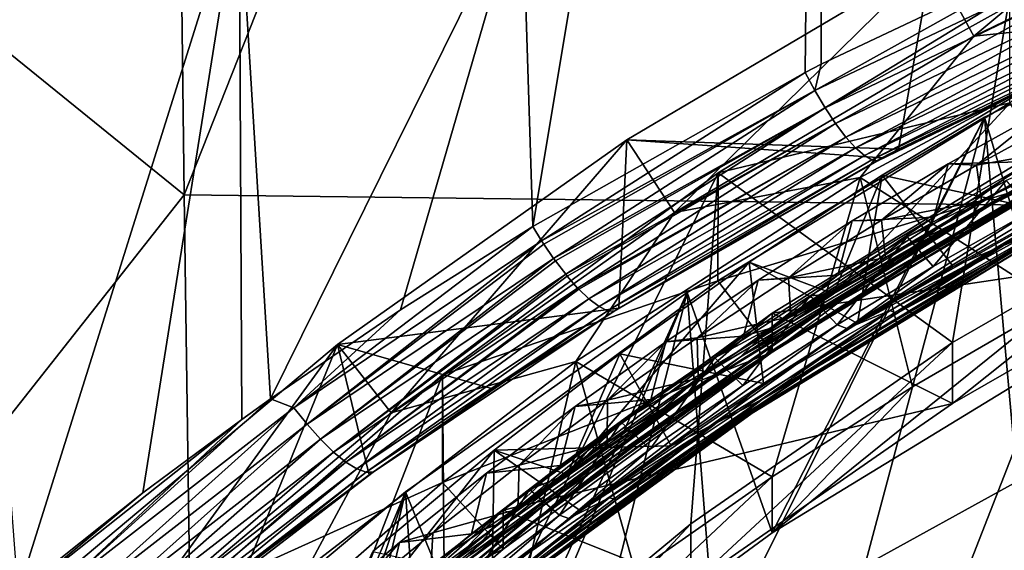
# Model space of a CAD drawing. Header units: metres. Extents: x -22 to 72, y -237 to 23.
# Tile 71 of 256: x -8.43 to -5.62, y -209.64 to -208.13. Entities that reach past the tile are written whole.
import ezdxf

# ---------------------------------------------------------------- set-up
doc = ezdxf.new("R2010")
doc.units = ezdxf.units.M
doc.layers.add('solid_509588_MEDIA_SW0001', color=7, linetype='CONTINUOUS')

msp = doc.modelspace()

# ---------------------------------------------------------------- linework, layer by layer
at = {"layer": 'solid_509588_MEDIA_SW0001'}
for points in [[(-8.040321, -202.085114, 291.119354), (-10.592495, -206.496002, 290.881653), (-7.960845, -208.62738, 291.128113)], [(-8.040321, -202.085114, 291.119354), (-7.960845, -208.62738, 291.128113), (-5.380874, -202.106857, 291.296936)], [(-7.960845, -208.62738, 291.128113), (-5.324293, -208.660095, 291.302521), (-5.380874, -202.106857, 291.296936)], [(-6.96783, -208.71727, 266.523254), (-6.997584, -207.758209, 266.480621), (-6.146535, -203.800522, 266.063995)], [(-6.19135, -208.278656, 266.294495), (-6.96783, -208.71727, 266.523254), (-6.146535, -203.800522, 266.063995)], [(-6.146092, -208.255249, 266.281982), (-6.19135, -208.278656, 266.294495), (-6.146535, -203.800522, 266.063995)], [(-5.375336, -207.890732, 266.083618), (-6.146092, -208.255249, 266.281982), (-6.146535, -203.800522, 266.063995)], [(-7.960845, -208.62738, 291.128113), (-10.592495, -206.496002, 290.881653), (-10.513778, -211.863831, 290.889801)], [(-5.710917, -208.175079, 270.108734), (-5.830291, -207.957535, 270.078156), (-4.92114, -207.517395, 270.016296)], [(-4.820611, -207.744049, 270.048157), (-5.710917, -208.175079, 270.108734), (-4.92114, -207.517395, 270.016296)], [(-5.18444, -208.121063, 270.323578), (-5.710917, -208.175079, 270.108734), (-4.820611, -207.744049, 270.048157)], [(-8.433928, -209.759018, 267.053864), (-8.588158, -207.752792, 267.006866), (-7.80412, -207.75296, 266.727295)], [(-8.07857, -209.476761, 266.911682), (-8.433928, -209.759018, 267.053864), (-7.80412, -207.75296, 266.727295)], [(-7.796832, -209.267365, 266.805176), (-8.07857, -209.476761, 266.911682), (-7.80412, -207.75296, 266.727295)], [(-7.71468, -209.208572, 266.775146), (-7.80412, -207.75296, 266.727295), (-6.997584, -207.758209, 266.480621)], [(-7.71468, -209.208572, 266.775146), (-7.796832, -209.267365, 266.805176), (-7.80412, -207.75296, 266.727295)], [(-7.344395, -208.955521, 266.645508), (-7.71468, -209.208572, 266.775146), (-6.997584, -207.758209, 266.480621)], [(-7.344395, -208.955521, 266.645508), (-6.997584, -207.758209, 266.480621), (-6.96783, -208.71727, 266.523254)], [(-6.164006, -208.330475, 266.296387), (-6.146092, -208.255249, 266.281982), (-5.375336, -207.890732, 266.083618)], [(-6.164006, -208.330475, 266.296387), (-5.375336, -207.890732, 266.083618), (-5.352096, -207.943512, 266.087097)], [(-6.134653, -208.379593, 266.309235), (-6.164006, -208.330475, 266.296387), (-5.352096, -207.943512, 266.087097)], [(-6.134653, -208.379593, 266.309235), (-5.352096, -207.943512, 266.087097), (-5.326786, -207.993561, 266.101196)], [(-5.830291, -207.957535, 270.078156), (-6.699725, -208.470581, 270.150269), (-5.925547, -208.497787, 266.608398)], [(-6.563445, -208.678116, 270.179413), (-6.699725, -208.470581, 270.150269), (-5.830291, -207.957535, 270.078156)], [(-5.710917, -208.175079, 270.108734), (-6.563445, -208.678116, 270.179413), (-5.830291, -207.957535, 270.078156)], [(-5.830291, -207.957535, 270.078156), (-5.925547, -208.497787, 266.608398), (-5.184872, -208.144241, 266.414185)], [(-5.830291, -207.957535, 270.078156), (-5.184872, -208.144241, 266.414185), (-5.104138, -208.109253, 266.394684)], [(-6.104709, -208.424271, 266.332642), (-6.134653, -208.379593, 266.309235), (-5.326786, -207.993561, 266.101196)], [(-6.104709, -208.424271, 266.332642), (-5.326786, -207.993561, 266.101196), (-5.300946, -208.039215, 266.125519)], [(-4.794238, -207.976868, 268.818573), (-5.587245, -209.444214, 261.132172), (-5.680321, -208.405823, 268.878876)], [(-5.474375, -209.096054, 268.975861), (-4.794238, -207.976868, 268.818573), (-5.680321, -208.405823, 268.878876)], [(-6.075321, -208.462784, 266.365692), (-6.104709, -208.424271, 266.332642), (-5.300946, -208.039215, 266.125519)], [(-6.075321, -208.462784, 266.365692), (-5.300946, -208.039215, 266.125519), (-5.275535, -208.078781, 266.15918)], [(-5.771041, -209.048035, 274.775635), (-6.439624, -208.564835, 274.707733), (-5.608309, -208.057938, 274.636475)], [(-5.608492, -208.365448, 272.449219), (-5.608309, -208.057938, 274.636475), (-6.439624, -208.564835, 274.707733)], [(-6.04761, -208.493668, 266.407166), (-6.075321, -208.462784, 266.365692), (-5.275535, -208.078781, 266.15918)], [(-6.04761, -208.493668, 266.407166), (-5.275535, -208.078781, 266.15918), (-5.251497, -208.110794, 266.200928)], [(-4.983592, -208.595627, 274.712067), (-5.771041, -209.048035, 274.775635), (-5.608309, -208.057938, 274.636475)], [(-6.022637, -208.515732, 266.455414), (-6.04761, -208.493668, 266.407166), (-5.251497, -208.110794, 266.200928)], [(-6.022637, -208.515732, 266.455414), (-5.251497, -208.110794, 266.200928), (-5.229726, -208.134048, 266.249176)], [(-5.18444, -208.121063, 270.323578), (-6.03503, -208.577728, 270.387756), (-5.710917, -208.175079, 270.108734)], [(-5.474372, -208.935974, 270.114685), (-6.03503, -208.577728, 270.387756), (-5.18444, -208.121063, 270.323578)], [(-6.001355, -208.528152, 266.508636), (-6.022637, -208.515732, 266.455414), (-5.229726, -208.134048, 266.249176)], [(-6.001355, -208.528152, 266.508636), (-5.229726, -208.134048, 266.249176), (-5.21103, -208.147705, 266.302185)], [(-5.984579, -208.530441, 266.564789), (-6.001355, -208.528152, 266.508636), (-5.21103, -208.147705, 266.302185)], [(-5.984579, -208.530441, 266.564789), (-5.184872, -208.144241, 266.414185), (-5.925547, -208.497787, 266.608398)], [(-5.984579, -208.530441, 266.564789), (-5.196105, -208.15123, 266.357941), (-5.184872, -208.144241, 266.414185)], [(-5.984579, -208.530441, 266.564789), (-5.21103, -208.147705, 266.302185), (-5.196105, -208.15123, 266.357941)], [(-6.03503, -208.577728, 270.387756), (-6.563445, -208.678116, 270.179413), (-5.710917, -208.175079, 270.108734)], [(-5.714864, -208.682434, 271.668976), (-4.862457, -208.240631, 271.59256), (-5.688655, -208.644836, 271.647095)], [(-5.318483, -208.48381, 271.655334), (-4.862457, -208.240631, 271.59256), (-5.714864, -208.682434, 271.668976)], [(-4.862457, -208.240631, 271.59256), (-5.410238, -208.49176, 271.62085), (-5.688655, -208.644836, 271.647095)], [(-6.942321, -208.75885, 266.522491), (-6.96783, -208.71727, 266.523254), (-6.19135, -208.278656, 266.294495)], [(-6.942321, -208.75885, 266.522491), (-6.19135, -208.278656, 266.294495), (-6.164006, -208.330475, 266.296387)], [(-6.164006, -208.330475, 266.296387), (-6.19135, -208.278656, 266.294495), (-6.146092, -208.255249, 266.281982)], [(-5.737516, -208.726974, 271.721436), (-4.888941, -208.282883, 271.644714), (-5.318483, -208.48381, 271.655334)], [(-5.447098, -208.570572, 271.721436), (-4.888941, -208.282883, 271.644714), (-5.737516, -208.726974, 271.721436)], [(-6.936472, -208.767868, 266.523376), (-6.942321, -208.75885, 266.522491), (-6.164006, -208.330475, 266.296387)], [(-6.908483, -208.808563, 266.532318), (-6.936472, -208.767868, 266.523376), (-6.164006, -208.330475, 266.296387)], [(-6.908483, -208.808563, 266.532318), (-6.164006, -208.330475, 266.296387), (-6.134653, -208.379593, 266.309235)], [(-4.963271, -208.31572, 271.736755), (-5.528077, -208.613449, 271.760986), (-5.809648, -208.767014, 271.814545)], [(-4.963271, -208.31572, 271.736755), (-5.809648, -208.767014, 271.814545), (-5.343033, -208.493546, 271.794922)], [(-5.608492, -208.365448, 272.449219), (-6.439624, -208.564835, 274.707733), (-6.43971, -208.872269, 272.520447)], [(-5.608492, -208.365448, 272.449219), (-6.43971, -208.872269, 272.520447), (-5.474372, -208.581085, 272.639862)], [(-5.582725, -208.338867, 270.369659), (-5.311951, -208.456284, 270.653168), (-6.110641, -208.909317, 270.716827)], [(-5.971739, -208.571594, 270.417877), (-5.582725, -208.338867, 270.369659), (-6.110641, -208.909317, 270.716827)], [(-5.492606, -208.675858, 270.63324), (-5.582725, -208.338867, 270.369659), (-5.971739, -208.571594, 270.417877)], [(-5.625724, -208.771759, 270.665131), (-4.769484, -208.337662, 270.589813), (-5.492606, -208.675858, 270.63324)], [(-5.494726, -208.717758, 270.676331), (-4.769484, -208.337662, 270.589813), (-5.625724, -208.771759, 270.665131)], [(-6.90318, -208.815857, 266.534851), (-6.908483, -208.808563, 266.532318), (-6.134653, -208.379593, 266.309235)], [(-6.873772, -208.853867, 266.55365), (-6.90318, -208.815857, 266.534851), (-6.134653, -208.379593, 266.309235)], [(-6.873772, -208.853867, 266.55365), (-6.134653, -208.379593, 266.309235), (-6.104709, -208.424271, 266.332642)], [(-5.783557, -208.539276, 271.929565), (-5.703415, -208.542938, 271.571503), (-5.505168, -208.384613, 271.903137)], [(-5.783557, -208.539276, 271.929565), (-5.505168, -208.384613, 271.903137), (-5.546445, -208.532867, 271.864868)], [(-5.505168, -208.384613, 271.903137), (-5.703415, -208.542938, 271.571503), (-5.428392, -208.392929, 271.545807)], [(-5.428392, -208.392929, 271.545807), (-5.703415, -208.542938, 271.571503), (-5.410238, -208.49176, 271.62085)], [(-5.680321, -208.405823, 268.878876), (-6.445816, -209.941071, 261.201996), (-6.527775, -208.905884, 268.949158)], [(-6.285766, -209.590775, 269.04541), (-5.680321, -208.405823, 268.878876), (-6.527775, -208.905884, 268.949158)], [(-5.680321, -208.405823, 268.878876), (-6.021725, -209.683762, 261.165833), (-6.445816, -209.941071, 261.201996)], [(-6.285766, -209.590775, 269.04541), (-5.474375, -209.096054, 268.975861), (-5.680321, -208.405823, 268.878876)], [(-5.680321, -208.405823, 268.878876), (-5.587245, -209.444214, 261.132172), (-6.021725, -209.683762, 261.165833)], [(-6.869264, -208.859344, 266.557251), (-6.873772, -208.853867, 266.55365), (-6.104709, -208.424271, 266.332642)], [(-6.839621, -208.892899, 266.585632), (-6.869264, -208.859344, 266.557251), (-6.104709, -208.424271, 266.332642)], [(-6.839621, -208.892899, 266.585632), (-6.104709, -208.424271, 266.332642), (-6.075321, -208.462784, 266.365692)], [(-6.699725, -208.470581, 270.150269), (-7.524467, -209.05368, 270.232208), (-6.722697, -208.950012, 266.84671)], [(-7.370644, -209.24881, 270.259644), (-7.524467, -209.05368, 270.232208), (-6.699725, -208.470581, 270.150269)], [(-6.563445, -208.678116, 270.179413), (-7.370644, -209.24881, 270.259644), (-6.699725, -208.470581, 270.150269)], [(-6.83606, -208.896622, 266.589661), (-6.839621, -208.892899, 266.585632), (-6.075321, -208.462784, 266.365692)], [(-6.807438, -208.924026, 266.626953), (-6.83606, -208.896622, 266.589661), (-6.075321, -208.462784, 266.365692)], [(-6.807438, -208.924026, 266.626953), (-6.075321, -208.462784, 266.365692), (-6.04761, -208.493668, 266.407166)], [(-6.699725, -208.470581, 270.150269), (-6.722697, -208.950012, 266.84671), (-5.972648, -208.522354, 266.621582)], [(-6.699725, -208.470581, 270.150269), (-5.972648, -208.522354, 266.621582), (-5.925547, -208.497787, 266.608398)], [(-6.28573, -209.075806, 272.709381), (-6.28575, -208.964478, 273.501617), (-5.474358, -208.469757, 273.432068)], [(-4.983656, -208.769623, 273.474213), (-5.474358, -208.469757, 273.432068), (-6.28575, -208.964478, 273.501617)], [(-5.474372, -208.581085, 272.639862), (-6.28573, -209.075806, 272.709381), (-5.474358, -208.469757, 273.432068)], [(-6.110641, -208.909317, 270.716827), (-5.311951, -208.456284, 270.653168), (-5.900167, -208.746979, 270.945862)], [(-5.311951, -208.456284, 270.653168), (-5.618567, -208.586258, 270.918488), (-5.900167, -208.746979, 270.945862)], [(-6.778551, -208.945999, 266.675903), (-6.807438, -208.924026, 266.626953), (-6.04761, -208.493668, 266.407166)], [(-6.778551, -208.945999, 266.675903), (-6.04761, -208.493668, 266.407166), (-6.022637, -208.515732, 266.455414)], [(-5.343033, -208.493546, 271.794922), (-6.172452, -208.976166, 271.877136), (-5.553014, -208.587448, 271.836243)], [(-5.809648, -208.767014, 271.814545), (-6.172452, -208.976166, 271.877136), (-5.343033, -208.493546, 271.794922)], [(-6.145087, -208.96106, 271.736664), (-5.318483, -208.48381, 271.655334), (-5.714864, -208.682434, 271.668976)], [(-5.737516, -208.726974, 271.721436), (-5.318483, -208.48381, 271.655334), (-6.145087, -208.96106, 271.736664)], [(-5.984579, -208.530441, 266.564789), (-5.925547, -208.497787, 266.608398), (-5.972648, -208.522354, 266.621582)], [(-5.104877, -208.492477, 270.800446), (-5.949458, -208.957047, 270.880157), (-5.23494, -208.534195, 270.829193)], [(-5.930575, -208.965469, 270.856476), (-5.949458, -208.957047, 270.880157), (-5.104877, -208.492477, 270.800446)], [(-5.089096, -208.503769, 270.777222), (-5.930575, -208.965469, 270.856476), (-5.104877, -208.492477, 270.800446)], [(-5.556109, -208.761948, 270.794586), (-5.930575, -208.965469, 270.856476), (-5.089096, -208.503769, 270.777222)], [(-5.703415, -208.542938, 271.571503), (-5.688655, -208.644836, 271.647095), (-5.410238, -208.49176, 271.62085)], [(-6.754151, -208.95787, 266.730469), (-6.778551, -208.945999, 266.675903), (-6.022637, -208.515732, 266.455414)], [(-6.754151, -208.95787, 266.730469), (-6.022637, -208.515732, 266.455414), (-6.001355, -208.528152, 266.508636)], [(-6.735245, -208.959198, 266.788391), (-6.754151, -208.95787, 266.730469), (-6.001355, -208.528152, 266.508636)], [(-6.735245, -208.959198, 266.788391), (-5.972648, -208.522354, 266.621582), (-6.722697, -208.950012, 266.84671)], [(-6.735245, -208.959198, 266.788391), (-5.984579, -208.530441, 266.564789), (-5.972648, -208.522354, 266.621582)], [(-6.735245, -208.959198, 266.788391), (-6.001355, -208.528152, 266.508636), (-5.984579, -208.530441, 266.564789)], [(-5.466308, -208.5159, 271.845398), (-6.292464, -209.008575, 271.929016), (-5.546445, -208.532867, 271.864868)], [(-5.553014, -208.587448, 271.836243), (-6.292464, -209.008575, 271.929016), (-5.466308, -208.5159, 271.845398)], [(-6.292464, -209.008575, 271.929016), (-5.824744, -208.690887, 271.891846), (-5.546445, -208.532867, 271.864868)], [(-6.072491, -209.007889, 270.910126), (-5.548193, -208.673691, 270.869812), (-5.265544, -208.523468, 270.843933)], [(-5.23494, -208.534195, 270.829193), (-6.072491, -209.007889, 270.910126), (-5.265544, -208.523468, 270.843933)], [(-5.783557, -208.539276, 271.929565), (-5.546445, -208.532867, 271.864868), (-5.824744, -208.690887, 271.891846)], [(-5.949458, -208.957047, 270.880157), (-6.072491, -209.007889, 270.910126), (-5.23494, -208.534195, 270.829193)], [(-6.057113, -208.701324, 271.957031), (-5.973735, -208.700073, 271.598206), (-5.783557, -208.539276, 271.929565)], [(-6.057113, -208.701324, 271.957031), (-5.783557, -208.539276, 271.929565), (-5.824744, -208.690887, 271.891846)], [(-5.783557, -208.539276, 271.929565), (-5.973735, -208.700073, 271.598206), (-5.703415, -208.542938, 271.571503)], [(-5.703415, -208.542938, 271.571503), (-5.973735, -208.700073, 271.598206), (-5.688655, -208.644836, 271.647095)], [(-7.215824, -210.142654, 274.929474), (-7.224952, -209.140015, 274.788574), (-6.439624, -208.564835, 274.707733)], [(-6.43971, -208.872269, 272.520447), (-6.439624, -208.564835, 274.707733), (-7.224952, -209.140015, 274.788574)], [(-6.516911, -209.564957, 274.848297), (-7.215824, -210.142654, 274.929474), (-6.439624, -208.564835, 274.707733)], [(-6.03503, -208.577728, 270.387756), (-6.844905, -209.10199, 270.461426), (-6.563445, -208.678116, 270.179413)], [(-6.28573, -209.430695, 270.184204), (-6.844905, -209.10199, 270.461426), (-6.03503, -208.577728, 270.387756)], [(-5.771041, -209.048035, 274.775635), (-6.516911, -209.564957, 274.848297), (-6.439624, -208.564835, 274.707733)], [(-6.43971, -208.872269, 272.520447), (-6.28573, -209.075806, 272.709381), (-5.474372, -208.581085, 272.639862)], [(-5.553014, -208.587448, 271.836243), (-6.375528, -209.088867, 271.921112), (-6.292464, -209.008575, 271.929016)], [(-6.172452, -208.976166, 271.877136), (-6.375528, -209.088867, 271.921112), (-5.553014, -208.587448, 271.836243)], [(-6.350925, -208.818848, 270.468109), (-5.971739, -208.571594, 270.417877), (-6.110641, -208.909317, 270.716827)], [(-6.042315, -208.994171, 270.687439), (-5.971739, -208.571594, 270.417877), (-6.350925, -208.818848, 270.468109)], [(-5.528077, -208.613449, 271.760986), (-5.479413, -208.587479, 271.751465), (-6.294234, -209.076782, 271.834473)], [(-6.266329, -209.05896, 271.804382), (-6.294234, -209.076782, 271.834473), (-5.479413, -208.587479, 271.751465)], [(-5.885453, -209.174866, 270.148254), (-6.28573, -209.430695, 270.184204), (-6.03503, -208.577728, 270.387756)], [(-6.266329, -209.05896, 271.804382), (-5.479413, -208.587479, 271.751465), (-5.447098, -208.570572, 271.721436)], [(-6.266329, -209.05896, 271.804382), (-5.447098, -208.570572, 271.721436), (-5.737516, -208.726974, 271.721436)], [(-6.042315, -208.994171, 270.687439), (-5.769691, -208.831192, 270.65979), (-5.971739, -208.571594, 270.417877)], [(-5.474372, -208.935974, 270.114685), (-5.885453, -209.174866, 270.148254), (-6.03503, -208.577728, 270.387756)], [(-5.769691, -208.831192, 270.65979), (-5.492606, -208.675858, 270.63324), (-5.971739, -208.571594, 270.417877)], [(-5.826593, -208.831833, 270.89682), (-5.900167, -208.746979, 270.945862), (-5.618567, -208.586258, 270.918488)], [(-5.548193, -208.673691, 270.869812), (-5.826593, -208.831833, 270.89682), (-5.618567, -208.586258, 270.918488)], [(-5.943489, -208.854019, 271.802002), (-5.528077, -208.613449, 271.760986), (-6.294234, -209.076782, 271.834473)], [(-5.809648, -208.767014, 271.814545), (-5.528077, -208.613449, 271.760986), (-5.943489, -208.854019, 271.802002)], [(-5.771022, -209.221985, 273.537811), (-5.771041, -209.048035, 274.775635), (-4.983592, -208.595627, 274.712067)], [(-5.771022, -209.221985, 273.537811), (-4.983592, -208.595627, 274.712067), (-4.983656, -208.769623, 273.474213)], [(-7.960845, -208.62738, 291.128113), (-10.513778, -211.863831, 290.889801), (-7.868262, -215.169556, 291.137604)], [(-7.960845, -208.62738, 291.128113), (-7.868262, -215.169556, 291.137604), (-5.324293, -208.660095, 291.302521)], [(-5.973735, -208.700073, 271.598206), (-5.962708, -208.805634, 271.674408), (-5.688655, -208.644836, 271.647095)], [(-5.714864, -208.682434, 271.668976), (-5.688655, -208.644836, 271.647095), (-5.962708, -208.805634, 271.674408)], [(-7.868262, -215.169556, 291.137604), (-5.255641, -215.213242, 291.308411), (-5.324293, -208.660095, 291.302521)], [(-6.072491, -209.007889, 270.910126), (-5.826593, -208.831833, 270.89682), (-5.548193, -208.673691, 270.869812)], [(-6.844905, -209.10199, 270.461426), (-7.370644, -209.24881, 270.259644), (-6.563445, -208.678116, 270.179413)], [(-6.526166, -209.194061, 271.755188), (-5.714864, -208.682434, 271.668976), (-6.496371, -209.149521, 271.732178)], [(-6.145087, -208.96106, 271.736664), (-5.714864, -208.682434, 271.668976), (-6.526166, -209.194061, 271.755188)], [(-5.714864, -208.682434, 271.668976), (-6.231939, -208.973877, 271.702789), (-6.496371, -209.149521, 271.732178)], [(-6.325364, -208.870407, 271.985474), (-6.238747, -208.863907, 271.625824), (-6.057113, -208.701324, 271.957031)], [(-6.325364, -208.870407, 271.985474), (-6.057113, -208.701324, 271.957031), (-6.098305, -208.856522, 271.919891)], [(-6.292464, -209.008575, 271.929016), (-6.098305, -208.856522, 271.919891), (-5.824744, -208.690887, 271.891846)], [(-5.973735, -208.700073, 271.598206), (-6.238747, -208.863907, 271.625824), (-5.962708, -208.805634, 271.674408)], [(-6.057113, -208.701324, 271.957031), (-6.238747, -208.863907, 271.625824), (-5.973735, -208.700073, 271.598206)], [(-5.714864, -208.682434, 271.668976), (-5.962708, -208.805634, 271.674408), (-6.231939, -208.973877, 271.702789)], [(-6.057113, -208.701324, 271.957031), (-5.824744, -208.690887, 271.891846), (-6.098305, -208.856522, 271.919891)], [(-5.625724, -208.771759, 270.665131), (-5.492606, -208.675858, 270.63324), (-5.769691, -208.831192, 270.65979)], [(-7.648156, -209.233917, 266.761169), (-7.344395, -208.955521, 266.645508), (-6.96783, -208.71727, 266.523254)], [(-7.648156, -209.233917, 266.761169), (-6.96783, -208.71727, 266.523254), (-6.942321, -208.75885, 266.522491)], [(-6.544646, -209.240494, 271.807922), (-5.737516, -208.726974, 271.721436), (-6.145087, -208.96106, 271.736664)], [(-6.266329, -209.05896, 271.804382), (-5.737516, -208.726974, 271.721436), (-6.544646, -209.240494, 271.807922)], [(-6.312541, -209.20932, 270.759674), (-5.494726, -208.717758, 270.676331), (-5.625724, -208.771759, 270.665131)], [(-5.621885, -208.800873, 270.714966), (-5.494726, -208.717758, 270.676331), (-6.312541, -209.20932, 270.759674)], [(-5.529319, -208.753998, 270.7659), (-6.349219, -209.252426, 270.850311), (-5.556109, -208.761948, 270.794586)], [(-6.348725, -209.252792, 270.845306), (-6.349219, -209.252426, 270.850311), (-5.529319, -208.753998, 270.7659)], [(-6.348725, -209.252792, 270.845306), (-5.529319, -208.753998, 270.7659), (-5.528774, -208.754395, 270.760895)], [(-6.348725, -209.252792, 270.845306), (-5.528774, -208.754395, 270.760895), (-6.342443, -209.2491, 270.817596)], [(-6.342443, -209.2491, 270.817596), (-5.527329, -208.754211, 270.733734), (-5.621885, -208.800873, 270.714966)], [(-5.528774, -208.754395, 270.760895), (-5.527329, -208.754211, 270.733734), (-6.342443, -209.2491, 270.817596)], [(-6.110641, -208.909317, 270.716827), (-5.900167, -208.746979, 270.945862), (-6.177042, -208.915512, 270.974335)], [(-6.100268, -208.99762, 270.924896), (-6.177042, -208.915512, 270.974335), (-5.900167, -208.746979, 270.945862)], [(-5.826593, -208.831833, 270.89682), (-6.100268, -208.99762, 270.924896), (-5.900167, -208.746979, 270.945862)], [(-7.610889, -209.281189, 266.77063), (-7.648156, -209.233917, 266.761169), (-6.942321, -208.75885, 266.522491)], [(-7.610889, -209.281189, 266.77063), (-6.942321, -208.75885, 266.522491), (-6.936472, -208.767868, 266.523376)], [(-7.610889, -209.281189, 266.77063), (-6.936472, -208.767868, 266.523376), (-6.908483, -208.808563, 266.532318)], [(-5.809648, -208.767014, 271.814545), (-6.348124, -209.111832, 271.845398), (-6.613606, -209.28746, 271.902008)], [(-5.809648, -208.767014, 271.814545), (-6.613606, -209.28746, 271.902008), (-6.172452, -208.976166, 271.877136)], [(-6.441832, -209.276199, 270.750336), (-5.625724, -208.771759, 270.665131), (-6.310091, -209.164551, 270.716095)], [(-6.312541, -209.20932, 270.759674), (-5.625724, -208.771759, 270.665131), (-6.441832, -209.276199, 270.750336)], [(-5.556109, -208.761948, 270.794586), (-6.373905, -209.261963, 270.879211), (-5.930575, -208.965469, 270.856476)], [(-6.349219, -209.252426, 270.850311), (-6.373905, -209.261963, 270.879211), (-5.556109, -208.761948, 270.794586)], [(-5.809648, -208.767014, 271.814545), (-5.943489, -208.854019, 271.802002), (-6.348124, -209.111832, 271.845398)], [(-5.625724, -208.771759, 270.665131), (-6.042315, -208.994171, 270.687439), (-6.310091, -209.164551, 270.716095)], [(-5.771022, -209.221985, 273.537811), (-4.983656, -208.769623, 273.474213), (-6.28575, -208.964478, 273.501617)], [(-5.625724, -208.771759, 270.665131), (-5.769691, -208.831192, 270.65979), (-6.042315, -208.994171, 270.687439)], [(-7.572769, -209.323868, 266.791565), (-7.610889, -209.281189, 266.77063), (-6.908483, -208.808563, 266.532318)], [(-7.572769, -209.323868, 266.791565), (-6.908483, -208.808563, 266.532318), (-6.90318, -208.815857, 266.534851)], [(-6.435297, -209.305084, 270.80014), (-5.621885, -208.800873, 270.714966), (-6.312541, -209.20932, 270.759674)], [(-6.342443, -209.2491, 270.817596), (-5.621885, -208.800873, 270.714966), (-6.435297, -209.305084, 270.80014)], [(-6.238747, -208.863907, 271.625824), (-6.231939, -208.973877, 271.702789), (-5.962708, -208.805634, 271.674408)], [(-7.572769, -209.323868, 266.791565), (-6.90318, -208.815857, 266.534851), (-6.873772, -208.853867, 266.55365)], [(-6.350925, -208.818848, 270.468109), (-6.110641, -208.909317, 270.716827), (-6.870006, -209.424026, 270.789154)], [(-6.719635, -209.080154, 270.520294), (-6.350925, -208.818848, 270.468109), (-6.870006, -209.424026, 270.789154)], [(-6.310091, -209.164551, 270.716095), (-6.350925, -208.818848, 270.468109), (-6.719635, -209.080154, 270.520294)], [(-6.310091, -209.164551, 270.716095), (-6.042315, -208.994171, 270.687439), (-6.350925, -208.818848, 270.468109)], [(-6.072491, -209.007889, 270.910126), (-6.100268, -208.99762, 270.924896), (-5.826593, -208.831833, 270.89682)], [(-7.535366, -209.360199, 266.82309), (-7.572769, -209.323868, 266.791565), (-6.873772, -208.853867, 266.55365)], [(-7.535366, -209.360199, 266.82309), (-6.873772, -208.853867, 266.55365), (-6.869264, -208.859344, 266.557251)], [(-7.535366, -209.360199, 266.82309), (-6.869264, -208.859344, 266.557251), (-6.839621, -208.892899, 266.585632)], [(-6.58847, -209.04657, 272.014893), (-6.498784, -209.034576, 271.654388), (-6.325364, -208.870407, 271.985474)], [(-6.58847, -209.04657, 272.014893), (-6.325364, -208.870407, 271.985474), (-6.367085, -209.029785, 271.949005)], [(-6.238747, -208.863907, 271.625824), (-6.498784, -209.034576, 271.654388), (-6.231939, -208.973877, 271.702789)], [(-6.325364, -208.870407, 271.985474), (-6.498784, -209.034576, 271.654388), (-6.238747, -208.863907, 271.625824)], [(-6.325364, -208.870407, 271.985474), (-6.098305, -208.856522, 271.919891), (-6.367085, -209.029785, 271.949005)], [(-6.292464, -209.008575, 271.929016), (-6.367085, -209.029785, 271.949005), (-6.098305, -208.856522, 271.919891)], [(-6.348124, -209.111832, 271.845398), (-5.943489, -208.854019, 271.802002), (-6.294234, -209.076782, 271.834473)], [(-7.500224, -209.388687, 266.863892), (-7.535366, -209.360199, 266.82309), (-6.839621, -208.892899, 266.585632)], [(-7.500224, -209.388687, 266.863892), (-6.839621, -208.892899, 266.585632), (-6.83606, -208.896622, 266.589661)], [(-7.500224, -209.388687, 266.863892), (-6.83606, -208.896622, 266.589661), (-6.807438, -208.924026, 266.626953)], [(-6.43971, -208.872269, 272.520447), (-7.224952, -209.140015, 274.788574), (-7.22453, -209.447067, 272.601227)], [(-6.43971, -208.872269, 272.520447), (-7.22453, -209.447067, 272.601227), (-6.28573, -209.075806, 272.709381)], [(-7.468793, -209.408157, 266.912323), (-7.500224, -209.388687, 266.863892), (-6.807438, -208.924026, 266.626953)], [(-7.468793, -209.408157, 266.912323), (-6.807438, -208.924026, 266.626953), (-6.778551, -208.945999, 266.675903)], [(-6.527775, -208.905884, 268.949158), (-7.25988, -210.507156, 261.281555), (-7.330581, -209.47348, 269.028931)], [(-7.051838, -210.151855, 269.124268), (-6.527775, -208.905884, 268.949158), (-7.330581, -209.47348, 269.028931)], [(-6.527775, -208.905884, 268.949158), (-6.858859, -210.215744, 261.240601), (-7.25988, -210.507156, 261.281555)], [(-7.051838, -210.151855, 269.124268), (-6.285766, -209.590775, 269.04541), (-6.527775, -208.905884, 268.949158)], [(-6.870006, -209.424026, 270.789154), (-6.110641, -208.909317, 270.716827), (-6.715743, -209.275513, 271.034485)], [(-6.527775, -208.905884, 268.949158), (-6.445816, -209.941071, 261.201996), (-6.858859, -210.215744, 261.240601)], [(-6.110641, -208.909317, 270.716827), (-6.448974, -209.091736, 271.003876), (-6.715743, -209.275513, 271.034485)], [(-6.110641, -208.909317, 270.716827), (-6.177042, -208.915512, 270.974335), (-6.448974, -209.091736, 271.003876)], [(-6.369125, -209.171005, 270.95401), (-6.448974, -209.091736, 271.003876), (-6.177042, -208.915512, 270.974335)], [(-6.100268, -208.99762, 270.924896), (-6.369125, -209.171005, 270.95401), (-6.177042, -208.915512, 270.974335)], [(-7.524467, -209.05368, 270.232208), (-7.081385, -209.180374, 266.965698), (-6.722697, -208.950012, 266.84671)], [(-7.442369, -209.417801, 266.96637), (-7.468793, -209.408157, 266.912323), (-6.778551, -208.945999, 266.675903)], [(-7.442369, -209.417801, 266.96637), (-6.778551, -208.945999, 266.675903), (-6.754151, -208.95787, 266.730469)], [(-6.735245, -208.959198, 266.788391), (-6.722697, -208.950012, 266.84671), (-7.081385, -209.180374, 266.965698)], [(-6.285766, -209.590775, 269.04541), (-5.885453, -209.174866, 270.148254), (-5.474372, -208.935974, 270.114685)], [(-6.285766, -209.590775, 269.04541), (-5.474372, -208.935974, 270.114685), (-5.474375, -209.096054, 268.975861)], [(-7.648156, -209.233917, 266.761169), (-7.71468, -209.208572, 266.775146), (-7.344395, -208.955521, 266.645508)], [(-7.422043, -209.417221, 267.023804), (-7.442369, -209.417801, 266.96637), (-6.754151, -208.95787, 266.730469)], [(-7.422043, -209.417221, 267.023804), (-6.754151, -208.95787, 266.730469), (-6.735245, -208.959198, 266.788391)], [(-7.422043, -209.417221, 267.023804), (-6.735245, -208.959198, 266.788391), (-7.081385, -209.180374, 266.965698)], [(-7.051782, -209.636856, 272.788239), (-7.051821, -209.525558, 273.580475), (-6.28575, -208.964478, 273.501617)], [(-5.771022, -209.221985, 273.537811), (-6.28575, -208.964478, 273.501617), (-7.051821, -209.525558, 273.580475)], [(-6.28573, -209.075806, 272.709381), (-7.051782, -209.636856, 272.788239), (-6.28575, -208.964478, 273.501617)], [(-6.172452, -208.976166, 271.877136), (-6.955642, -209.525345, 271.968567), (-6.375528, -209.088867, 271.921112)], [(-6.613606, -209.28746, 271.902008), (-6.955642, -209.525345, 271.968567), (-6.172452, -208.976166, 271.877136)], [(-6.926377, -209.504318, 271.827209), (-6.145087, -208.96106, 271.736664), (-6.526166, -209.194061, 271.755188)], [(-6.544646, -209.240494, 271.807922), (-6.145087, -208.96106, 271.736664), (-6.926377, -209.504318, 271.827209)], [(-5.949458, -208.957047, 270.880157), (-6.749912, -209.490402, 270.969452), (-6.072491, -209.007889, 270.910126)], [(-6.728368, -209.49556, 270.945282), (-6.749912, -209.490402, 270.969452), (-5.949458, -208.957047, 270.880157)], [(-5.930575, -208.965469, 270.856476), (-6.728368, -209.49556, 270.945282), (-5.949458, -208.957047, 270.880157)], [(-6.373905, -209.261963, 270.879211), (-6.728368, -209.49556, 270.945282), (-5.930575, -208.965469, 270.856476)], [(-6.498784, -209.034576, 271.654388), (-6.496371, -209.149521, 271.732178), (-6.231939, -208.973877, 271.702789)], [(-6.292464, -209.008575, 271.929016), (-7.071222, -209.567123, 272.021729), (-6.367085, -209.029785, 271.949005)], [(-6.375528, -209.088867, 271.921112), (-7.071222, -209.567123, 272.021729), (-6.292464, -209.008575, 271.929016)], [(-6.864944, -209.549194, 271.000488), (-6.369125, -209.171005, 270.95401), (-6.100268, -208.99762, 270.924896)], [(-6.072491, -209.007889, 270.910126), (-6.864944, -209.549194, 271.000488), (-6.100268, -208.99762, 270.924896)], [(-6.749912, -209.490402, 270.969452), (-6.864944, -209.549194, 271.000488), (-6.072491, -209.007889, 270.910126)], [(-7.071222, -209.567123, 272.021729), (-6.630851, -209.21048, 271.979156), (-6.367085, -209.029785, 271.949005)], [(-6.498784, -209.034576, 271.654388), (-6.754643, -209.212601, 271.684021), (-6.496371, -209.149521, 271.732178)], [(-6.58847, -209.04657, 272.014893), (-6.754643, -209.212601, 271.684021), (-6.498784, -209.034576, 271.654388)], [(-6.58847, -209.04657, 272.014893), (-6.367085, -209.029785, 271.949005), (-6.630851, -209.21048, 271.979156)], [(-7.524467, -209.05368, 270.232208), (-8.296595, -209.701263, 270.323212), (-7.780803, -209.683624, 267.223511)], [(-8.127083, -209.88327, 270.348785), (-8.296595, -209.701263, 270.323212), (-7.524467, -209.05368, 270.232208)], [(-7.370644, -209.24881, 270.259644), (-8.127083, -209.88327, 270.348785), (-7.524467, -209.05368, 270.232208)], [(-7.524467, -209.05368, 270.232208), (-7.780803, -209.683624, 267.223511), (-7.434216, -209.42485, 267.091125)], [(-7.524467, -209.05368, 270.232208), (-7.434216, -209.42485, 267.091125), (-7.081385, -209.180374, 266.965698)], [(-7.038822, -209.612396, 271.896332), (-6.294234, -209.076782, 271.834473), (-6.266329, -209.05896, 271.804382)], [(-7.038822, -209.612396, 271.896332), (-6.266329, -209.05896, 271.804382), (-6.544646, -209.240494, 271.807922)], [(-6.846763, -209.230042, 272.045349), (-6.754643, -209.212601, 271.684021), (-6.58847, -209.04657, 272.014893)], [(-6.846763, -209.230042, 272.045349), (-6.58847, -209.04657, 272.014893), (-6.630851, -209.21048, 271.979156)], [(-6.516927, -209.738937, 273.610443), (-6.516911, -209.564957, 274.848297), (-5.771041, -209.048035, 274.775635)], [(-6.516927, -209.738937, 273.610443), (-5.771041, -209.048035, 274.775635), (-5.771022, -209.221985, 273.537811)], [(-7.22453, -209.447067, 272.601227), (-7.051782, -209.636856, 272.788239), (-6.28573, -209.075806, 272.709381)], [(-6.375528, -209.088867, 271.921112), (-7.149427, -209.655762, 272.015045), (-7.071222, -209.567123, 272.021729)], [(-6.955642, -209.525345, 271.968567), (-7.149427, -209.655762, 272.015045), (-6.375528, -209.088867, 271.921112)], [(-7.077297, -209.355011, 270.574371), (-6.719635, -209.080154, 270.520294), (-6.870006, -209.424026, 270.789154)], [(-6.573101, -209.342377, 270.745789), (-6.719635, -209.080154, 270.520294), (-7.077297, -209.355011, 270.574371)], [(-6.348124, -209.111832, 271.845398), (-6.294234, -209.076782, 271.834473), (-7.064533, -209.632324, 271.926697)], [(-7.038822, -209.612396, 271.896332), (-7.064533, -209.632324, 271.926697), (-6.294234, -209.076782, 271.834473)], [(-6.573101, -209.342377, 270.745789), (-6.310091, -209.164551, 270.716095), (-6.719635, -209.080154, 270.520294)], [(-6.632957, -209.351837, 270.984161), (-6.715743, -209.275513, 271.034485), (-6.448974, -209.091736, 271.003876)], [(-6.369125, -209.171005, 270.95401), (-6.632957, -209.351837, 270.984161), (-6.448974, -209.091736, 271.003876)], [(-6.844905, -209.10199, 270.461426), (-7.608599, -209.690292, 270.544128), (-7.370644, -209.24881, 270.259644)], [(-7.051782, -209.991745, 270.263062), (-7.608599, -209.690292, 270.544128), (-6.844905, -209.10199, 270.461426)], [(-6.741305, -209.386459, 271.891174), (-6.348124, -209.111832, 271.845398), (-7.064533, -209.632324, 271.926697)], [(-6.674706, -209.703125, 270.222504), (-7.051782, -209.991745, 270.263062), (-6.844905, -209.10199, 270.461426)], [(-6.28573, -209.430695, 270.184204), (-6.674706, -209.703125, 270.222504), (-6.844905, -209.10199, 270.461426)], [(-6.613606, -209.28746, 271.902008), (-6.348124, -209.111832, 271.845398), (-6.741305, -209.386459, 271.891174)], [(-7.862743, -210.776962, 275.018616), (-7.95703, -209.77803, 274.878235), (-7.224952, -209.140015, 274.788574)], [(-7.22453, -209.447067, 272.601227), (-7.224952, -209.140015, 274.788574), (-7.95703, -209.77803, 274.878235)], [(-7.215824, -210.142654, 274.929474), (-7.862743, -210.776962, 275.018616), (-7.224952, -209.140015, 274.788574)], [(-6.754643, -209.212601, 271.684021), (-6.755844, -209.33252, 271.762604), (-6.496371, -209.149521, 271.732178)], [(-6.526166, -209.194061, 271.755188), (-6.496371, -209.149521, 271.732178), (-6.755844, -209.33252, 271.762604)], [(-6.864944, -209.549194, 271.000488), (-6.632957, -209.351837, 270.984161), (-6.369125, -209.171005, 270.95401)], [(-6.441832, -209.276199, 270.750336), (-6.310091, -209.164551, 270.716095), (-6.573101, -209.342377, 270.745789)], [(-6.285766, -209.590775, 269.04541), (-6.28573, -209.430695, 270.184204), (-5.885453, -209.174866, 270.148254)], [(-7.422043, -209.417221, 267.023804), (-7.081385, -209.180374, 266.965698), (-7.434216, -209.42485, 267.091125)], [(-7.287871, -209.769363, 271.850159), (-6.526166, -209.194061, 271.755188), (-7.258579, -209.719635, 271.826416)], [(-6.926377, -209.504318, 271.827209), (-6.526166, -209.194061, 271.755188), (-7.287871, -209.769363, 271.850159)], [(-6.526166, -209.194061, 271.755188), (-7.009933, -209.522568, 271.794037), (-7.258579, -209.719635, 271.826416)], [(-6.526166, -209.194061, 271.755188), (-6.755844, -209.33252, 271.762604), (-7.009933, -209.522568, 271.794037)], [(-8.314488, -209.751541, 267.018585), (-7.796832, -209.267365, 266.805176), (-7.71468, -209.208572, 266.775146)], [(-7.648156, -209.233917, 266.761169), (-8.314488, -209.751541, 267.018585), (-7.71468, -209.208572, 266.775146)], [(-8.273995, -209.796158, 267.027679), (-8.314488, -209.751541, 267.018585), (-7.648156, -209.233917, 266.761169)], [(-7.610889, -209.281189, 266.77063), (-8.273995, -209.796158, 267.027679), (-7.648156, -209.233917, 266.761169)], [(-7.099792, -209.420502, 272.076752), (-7.005914, -209.397781, 271.7146), (-6.846763, -209.230042, 272.045349)], [(-7.099792, -209.420502, 272.076752), (-6.846763, -209.230042, 272.045349), (-6.889242, -209.398407, 272.010284)], [(-7.083317, -209.765594, 270.85199), (-6.312541, -209.20932, 270.759674), (-6.441832, -209.276199, 270.750336)], [(-6.435297, -209.305084, 270.80014), (-6.312541, -209.20932, 270.759674), (-7.083317, -209.765594, 270.85199)], [(-7.071222, -209.567123, 272.021729), (-6.889242, -209.398407, 272.010284), (-6.630851, -209.21048, 271.979156)], [(-6.516927, -209.738937, 273.610443), (-5.771022, -209.221985, 273.537811), (-7.051821, -209.525558, 273.580475)], [(-6.754643, -209.212601, 271.684021), (-7.005914, -209.397781, 271.7146), (-6.755844, -209.33252, 271.762604)], [(-6.846763, -209.230042, 272.045349), (-7.005914, -209.397781, 271.7146), (-6.754643, -209.212601, 271.684021)], [(-6.846763, -209.230042, 272.045349), (-6.630851, -209.21048, 271.979156), (-6.889242, -209.398407, 272.010284)], [(-7.608599, -209.690292, 270.544128), (-8.127083, -209.88327, 270.348785), (-7.370644, -209.24881, 270.259644)], [(-7.301901, -209.817245, 271.903107), (-6.544646, -209.240494, 271.807922), (-6.926377, -209.504318, 271.827209)], [(-7.038822, -209.612396, 271.896332), (-6.544646, -209.240494, 271.807922), (-7.301901, -209.817245, 271.903107)], [(-6.373905, -209.261963, 270.879211), (-7.14335, -209.826828, 270.972809), (-6.728368, -209.49556, 270.945282)], [(-7.123097, -209.817917, 270.944061), (-7.14335, -209.826828, 270.972809), (-6.373905, -209.261963, 270.879211)], [(-6.349219, -209.252426, 270.850311), (-7.123097, -209.817917, 270.944061), (-6.373905, -209.261963, 270.879211)], [(-7.122629, -209.818237, 270.939056), (-7.123097, -209.817917, 270.944061), (-6.349219, -209.252426, 270.850311)], [(-7.122629, -209.818237, 270.939056), (-6.349219, -209.252426, 270.850311), (-6.741803, -209.52739, 270.891052)], [(-7.110035, -209.808426, 270.910339), (-6.342443, -209.2491, 270.817596), (-6.435297, -209.305084, 270.80014)], [(-6.348725, -209.252792, 270.845306), (-6.342443, -209.2491, 270.817596), (-7.110035, -209.808426, 270.910339)], [(-6.741803, -209.52739, 270.891052), (-6.348725, -209.252792, 270.845306), (-7.110035, -209.808426, 270.910339)], [(-6.741803, -209.52739, 270.891052), (-6.349219, -209.252426, 270.850311), (-6.348725, -209.252792, 270.845306)], [(-8.448112, -209.7845, 267.060669), (-8.07857, -209.476761, 266.911682), (-7.796832, -209.267365, 266.805176)], [(-8.314488, -209.751541, 267.018585), (-8.448112, -209.7845, 267.060669), (-7.796832, -209.267365, 266.805176)], [(-8.232744, -209.836044, 267.048157), (-8.273995, -209.796158, 267.027679), (-7.610889, -209.281189, 266.77063)], [(-7.572769, -209.323868, 266.791565), (-8.232744, -209.836044, 267.048157), (-7.610889, -209.281189, 266.77063)], [(-6.613606, -209.28746, 271.902008), (-7.122454, -209.677521, 271.939209), (-7.366761, -209.870758, 271.998138)], [(-6.613606, -209.28746, 271.902008), (-7.366761, -209.870758, 271.998138), (-6.955642, -209.525345, 271.968567)], [(-7.209205, -209.845032, 270.844421), (-6.441832, -209.276199, 270.750336), (-7.083663, -209.719696, 270.808228)], [(-7.083317, -209.765594, 270.85199), (-6.441832, -209.276199, 270.750336), (-7.209205, -209.845032, 270.844421)], [(-6.613606, -209.28746, 271.902008), (-6.741305, -209.386459, 271.891174), (-7.122454, -209.677521, 271.939209)], [(-6.441832, -209.276199, 270.750336), (-6.831076, -209.527512, 270.77652), (-7.083663, -209.719696, 270.808228)], [(-6.870006, -209.424026, 270.789154), (-6.715743, -209.275513, 271.034485), (-6.977137, -209.466675, 271.066101)], [(-6.891386, -209.539871, 271.01535), (-6.977137, -209.466675, 271.066101), (-6.715743, -209.275513, 271.034485)], [(-6.632957, -209.351837, 270.984161), (-6.891386, -209.539871, 271.01535), (-6.715743, -209.275513, 271.034485)], [(-6.441832, -209.276199, 270.750336), (-6.573101, -209.342377, 270.745789), (-6.831076, -209.527512, 270.77652)], [(-7.19995, -209.873444, 270.894165), (-6.435297, -209.305084, 270.80014), (-7.083317, -209.765594, 270.85199)], [(-7.110035, -209.808426, 270.910339), (-6.435297, -209.305084, 270.80014), (-7.19995, -209.873444, 270.894165)], [(-8.192437, -209.869568, 267.079224), (-8.232744, -209.836044, 267.048157), (-7.572769, -209.323868, 266.791565)], [(-7.535366, -209.360199, 266.82309), (-8.192437, -209.869568, 267.079224), (-7.572769, -209.323868, 266.791565)], [(-6.831076, -209.527512, 270.77652), (-6.573101, -209.342377, 270.745789), (-7.077297, -209.355011, 270.574371)], [(-7.005914, -209.397781, 271.7146), (-7.009933, -209.522568, 271.794037), (-6.755844, -209.33252, 271.762604)], [(-8.154737, -209.895325, 267.119568), (-8.192437, -209.869568, 267.079224), (-7.535366, -209.360199, 266.82309)], [(-7.500224, -209.388687, 266.863892), (-8.154737, -209.895325, 267.119568), (-7.535366, -209.360199, 266.82309)], [(-7.077297, -209.355011, 270.574371), (-6.870006, -209.424026, 270.789154), (-7.584936, -209.996811, 270.869659)], [(-7.42381, -209.643295, 270.630249), (-7.077297, -209.355011, 270.574371), (-7.584936, -209.996811, 270.869659)], [(-7.083663, -209.719696, 270.808228), (-7.077297, -209.355011, 270.574371), (-7.42381, -209.643295, 270.630249)], [(-7.083663, -209.719696, 270.808228), (-6.831076, -209.527512, 270.77652), (-7.077297, -209.355011, 270.574371)], [(-6.864944, -209.549194, 271.000488), (-6.891386, -209.539871, 271.01535), (-6.632957, -209.351837, 270.984161)], [(-8.121199, -209.912277, 267.167511), (-8.154737, -209.895325, 267.119568), (-7.500224, -209.388687, 266.863892)], [(-7.468793, -209.408157, 266.912323), (-8.121199, -209.912277, 267.167511), (-7.500224, -209.388687, 266.863892)], [(-7.005914, -209.397781, 271.7146), (-7.252666, -209.59024, 271.746246), (-7.009933, -209.522568, 271.794037)], [(-7.099792, -209.420502, 272.076752), (-7.252666, -209.59024, 271.746246), (-7.005914, -209.397781, 271.7146)], [(-7.099792, -209.420502, 272.076752), (-6.889242, -209.398407, 272.010284), (-7.142164, -209.593445, 272.042419)], [(-7.071222, -209.567123, 272.021729), (-7.142164, -209.593445, 272.042419), (-6.889242, -209.398407, 272.010284)], [(-7.122454, -209.677521, 271.939209), (-6.741305, -209.386459, 271.891174), (-7.064533, -209.632324, 271.926697)], [(-8.093206, -209.919708, 267.22113), (-8.121199, -209.912277, 267.167511), (-7.468793, -209.408157, 266.912323)], [(-7.442369, -209.417801, 266.96637), (-8.093206, -209.919708, 267.22113), (-7.468793, -209.408157, 266.912323)], [(-8.071915, -209.917313, 267.278168), (-8.093206, -209.919708, 267.22113), (-7.442369, -209.417801, 266.96637)], [(-7.422043, -209.417221, 267.023804), (-7.780803, -209.683624, 267.223511), (-8.071915, -209.917313, 267.278168)], [(-7.422043, -209.417221, 267.023804), (-8.071915, -209.917313, 267.278168), (-7.442369, -209.417801, 266.96637)], [(-7.422043, -209.417221, 267.023804), (-7.434216, -209.42485, 267.091125), (-7.780803, -209.683624, 267.223511)], [(-7.584936, -209.996811, 270.869659), (-6.870006, -209.424026, 270.789154), (-7.482965, -209.870605, 271.132324)], [(-6.870006, -209.424026, 270.789154), (-7.232946, -209.6651, 271.098724), (-7.482965, -209.870605, 271.132324)], [(-7.347752, -209.618134, 272.109161), (-7.252666, -209.59024, 271.746246), (-7.099792, -209.420502, 272.076752)], [(-7.347752, -209.618134, 272.109161), (-7.099792, -209.420502, 272.076752), (-7.142164, -209.593445, 272.042419)], [(-6.870006, -209.424026, 270.789154), (-6.977137, -209.466675, 271.066101), (-7.232946, -209.6651, 271.098724)], [(-7.051838, -210.151855, 269.124268), (-6.674706, -209.703125, 270.222504), (-6.28573, -209.430695, 270.184204)], [(-7.051838, -210.151855, 269.124268), (-6.28573, -209.430695, 270.184204), (-6.285766, -209.590775, 269.04541)], [(-7.22453, -209.447067, 272.601227), (-7.95703, -209.77803, 274.878235), (-7.957297, -210.085709, 272.690979)], [(-7.22453, -209.447067, 272.601227), (-7.957297, -210.085709, 272.690979), (-7.051782, -209.636856, 272.788239)], [(-6.021725, -209.683762, 261.165833), (-5.587245, -209.444214, 261.132172), (-5.242626, -210.689606, 260.616302)], [(-8.448112, -209.7845, 267.060669), (-8.433928, -209.759018, 267.053864), (-8.07857, -209.476761, 266.911682)], [(-7.330581, -209.47348, 269.028931), (-8.023272, -211.138184, 261.370239), (-8.083328, -210.104828, 269.117645)], [(-7.767094, -210.775238, 269.211884), (-7.330581, -209.47348, 269.028931), (-8.083328, -210.104828, 269.117645)], [(-7.330581, -209.47348, 269.028931), (-7.648148, -210.814743, 261.324768), (-8.023272, -211.138184, 261.370239)], [(-7.767094, -210.775238, 269.211884), (-7.051838, -210.151855, 269.124268), (-7.330581, -209.47348, 269.028931)], [(-7.330581, -209.47348, 269.028931), (-7.25988, -210.507156, 261.281555), (-7.648148, -210.814743, 261.324768)], [(-7.144294, -209.735001, 271.047485), (-7.232946, -209.6651, 271.098724), (-6.977137, -209.466675, 271.066101)], [(-6.891386, -209.539871, 271.01535), (-7.144294, -209.735001, 271.047485), (-6.977137, -209.466675, 271.066101)], [(-7.654574, -210.107132, 271.925842), (-6.926377, -209.504318, 271.827209), (-7.287871, -209.769363, 271.850159)], [(-7.301901, -209.817245, 271.903107), (-6.926377, -209.504318, 271.827209), (-7.654574, -210.107132, 271.925842)], [(-6.749912, -209.490402, 270.969452), (-7.497934, -210.086044, 271.067322), (-6.864944, -209.549194, 271.000488)], [(-7.474237, -210.08757, 271.042603), (-7.497934, -210.086044, 271.067322), (-6.749912, -209.490402, 270.969452)], [(-6.728368, -209.49556, 270.945282), (-7.474237, -210.08757, 271.042603), (-6.749912, -209.490402, 270.969452)], [(-7.14335, -209.826828, 270.972809), (-7.474237, -210.08757, 271.042603), (-6.728368, -209.49556, 270.945282)], [(-7.767029, -210.260223, 272.875854), (-7.767083, -210.148956, 273.66806), (-7.051821, -209.525558, 273.580475)], [(-6.516927, -209.738937, 273.610443), (-7.051821, -209.525558, 273.580475), (-7.767083, -210.148956, 273.66806)], [(-7.051782, -209.636856, 272.788239), (-7.767029, -210.260223, 272.875854), (-7.051821, -209.525558, 273.580475)], [(-6.955642, -209.525345, 271.968567), (-7.684748, -210.13443, 272.068176), (-7.149427, -209.655762, 272.015045)], [(-7.366761, -209.870758, 271.998138), (-7.684748, -210.13443, 272.068176), (-6.955642, -209.525345, 271.968567)], [(-7.604224, -210.15155, 271.099213), (-7.144294, -209.735001, 271.047485), (-6.891386, -209.539871, 271.01535)], [(-6.864944, -209.549194, 271.000488), (-7.604224, -210.15155, 271.099213), (-6.891386, -209.539871, 271.01535)], [(-7.252666, -209.59024, 271.746246), (-7.258579, -209.719635, 271.826416), (-7.009933, -209.522568, 271.794037)], [(-7.122629, -209.818237, 270.939056), (-6.741803, -209.52739, 270.891052), (-7.110035, -209.808426, 270.910339)], [(-7.071222, -209.567123, 272.021729), (-7.794924, -210.18486, 272.122528), (-7.142164, -209.593445, 272.042419)], [(-7.149427, -209.655762, 272.015045), (-7.794924, -210.18486, 272.122528), (-7.071222, -209.567123, 272.021729)], [(-7.497934, -210.086044, 271.067322), (-7.604224, -210.15155, 271.099213), (-6.864944, -209.549194, 271.000488)], [(-7.215808, -210.316605, 273.69165), (-7.215824, -210.142654, 274.929474), (-6.516911, -209.564957, 274.848297)], [(-7.215808, -210.316605, 273.69165), (-6.516911, -209.564957, 274.848297), (-6.516927, -209.738937, 273.610443)], [(-7.794924, -210.18486, 272.122528), (-7.389323, -209.795395, 272.0755), (-7.142164, -209.593445, 272.042419)], [(-7.252666, -209.59024, 271.746246), (-7.495555, -209.790634, 271.778992), (-7.258579, -209.719635, 271.826416)], [(-7.347752, -209.618134, 272.109161), (-7.495555, -209.790634, 271.778992), (-7.252666, -209.59024, 271.746246)], [(-7.347752, -209.618134, 272.109161), (-7.142164, -209.593445, 272.042419), (-7.389323, -209.795395, 272.0755)], [(-7.757042, -210.224274, 271.996216), (-7.064533, -209.632324, 271.926697), (-7.038822, -209.612396, 271.896332)], [(-7.757042, -210.224274, 271.996216), (-7.038822, -209.612396, 271.896332), (-7.301901, -209.817245, 271.903107)], [(-7.591231, -209.823486, 272.142639), (-7.495555, -209.790634, 271.778992), (-7.347752, -209.618134, 272.109161)], [(-7.591231, -209.823486, 272.142639), (-7.347752, -209.618134, 272.109161), (-7.389323, -209.795395, 272.0755)], [(-7.957297, -210.085709, 272.690979), (-7.767029, -210.260223, 272.875854), (-7.051782, -209.636856, 272.788239)], [(-7.122454, -209.677521, 271.939209), (-7.064533, -209.632324, 271.926697), (-7.783785, -210.249191, 272.027344)], [(-7.757042, -210.224274, 271.996216), (-7.783785, -210.249191, 272.027344), (-7.064533, -209.632324, 271.926697)]]:
    msp.add_3dface(points, dxfattribs=at)

doc.saveas('drawing.dxf')
